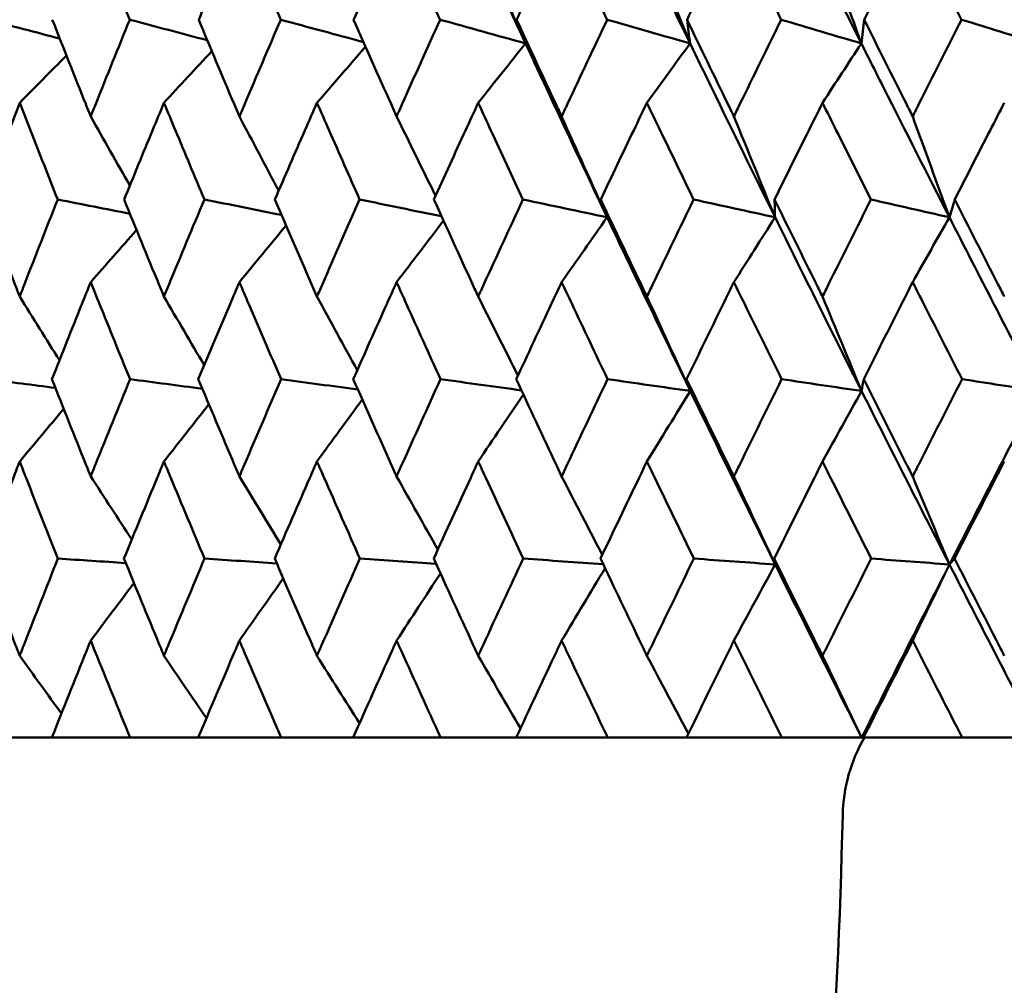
# Model space of a CAD drawing. Header units: millimetres. Extents: x 113 to 2969, y 62 to 2427.
# Tile 124 of 256: x 1120 to 1126, y 143 to 149. Entities that reach past the tile are written whole.
import ezdxf

# ---------------------------------------------------------------- set-up
doc = ezdxf.new("R2010")
doc.units = ezdxf.units.MM
doc.header["$LTSCALE"] = 12
doc.layers.add('Widoczne (ISO)', color=7, linetype='Continuous', lineweight=50)

msp = doc.modelspace()

# ---------------------------------------------------------------- linework, layer by layer
at = {"layer": 'Widoczne (ISO)'}
for p, q in [((1120.1132, 144.3297), (1119.7196, 144.3297)), ((1120.1132, 144.3297), (1120.5952, 144.3297)), ((1121.0143, 144.3297), (1120.5952, 144.3297)), ((1121.0143, 144.3297), (1121.5256, 144.3297)), ((1121.9687, 144.3297), (1121.5256, 144.3297)), ((1121.9687, 144.3297), (1122.5072, 144.3297)), ((1122.9724, 144.3297), (1122.5072, 144.3297)), ((1122.9724, 144.3297), (1123.5362, 144.3297)), ((1124.0216, 144.3297), (1123.5362, 144.3297)), ((1124.0216, 144.3297), (1124.6083, 144.3297)), ((1125.1001, 144.3297), (1124.6083, 144.3297)), ((1125.1122, 144.3297), (1125.1001, 144.3297)), ((1125.1122, 144.3297), (1125.7195, 144.3297)), ((1126.1916, 144.3297), (1125.7195, 144.3297))]:
    msp.add_line(p, q, dxfattribs=at)
msp.add_circle((1134.4943, 112.3297), 50, dxfattribs=at)
msp.add_arc((1125.983, 143.8297), 1, 150, 178.68544, dxfattribs=at)
for points in [[(1123.0302, 148.6056), (1122.8647, 148.9624), (1122.7009, 149.3194), (1122.5389, 149.6763)], [(1124.0436, 148.6056), (1123.8709, 148.9624), (1123.6998, 149.3194), (1123.5303, 149.6763)], [(1125.0983, 148.6056), (1124.919, 148.9624), (1124.7412, 149.3194), (1124.5649, 149.6763)], [(1126.19, 148.6056), (1126.005, 148.9624), (1125.8212, 149.3194), (1125.6388, 149.6763)], [(1122.7386, 149.2669), (1122.8354, 149.0459), (1122.9326, 148.8255), (1123.0302, 148.6056)], [(1123.7778, 149.2669), (1123.866, 149.0459), (1123.9546, 148.8255), (1124.0436, 148.6056)], [(1124.8592, 149.2669), (1124.9385, 149.0459), (1125.0182, 148.8255), (1125.0983, 148.6056)], [(1120.1616, 148.6356), (1120.0134, 148.6743), (1119.8653, 148.7131), (1119.7171, 148.7518)], [(1121.0703, 148.6249), (1120.911, 148.6672), (1120.7517, 148.7095), (1120.5925, 148.7518)], [(1122.0327, 148.6136), (1121.8627, 148.6596), (1121.6927, 148.7057), (1121.5227, 148.7518)], [(1123.0302, 148.6056), (1122.8549, 148.6543), (1122.6796, 148.703), (1122.5042, 148.7518)], [(1123.0302, 148.6056), (1123.012, 148.6543), (1122.9937, 148.703), (1122.9755, 148.7518)], [(1124.0436, 148.6056), (1123.8734, 148.6543), (1123.7032, 148.703), (1123.533, 148.7518)], [(1124.0436, 148.6056), (1124.0373, 148.6543), (1124.0311, 148.703), (1124.0248, 148.7518)], [(1125.0983, 148.6056), (1124.9339, 148.6543), (1124.7694, 148.703), (1124.605, 148.7518)], [(1125.0983, 148.6056), (1125.104, 148.6543), (1125.1097, 148.703), (1125.1155, 148.7518)], [(1126.19, 148.6056), (1126.032, 148.6543), (1125.8741, 148.703), (1125.7161, 148.7518)], [(1121.7458, 148.2397), (1121.8455, 148.3553), (1121.9452, 148.4706), (1122.0449, 148.5858)], [(1122.7386, 148.2397), (1122.8357, 148.3619), (1122.933, 148.4838), (1123.0302, 148.6056)], [(1123.7778, 148.2397), (1123.8663, 148.3619), (1123.9549, 148.4838), (1124.0436, 148.6056)], [(1124.8592, 148.2397), (1124.9388, 148.3619), (1125.0185, 148.4838), (1125.0983, 148.6056)], [(1119.9149, 148.2397), (1120.0109, 148.337), (1120.1068, 148.4341), (1120.2029, 148.5311)], [(1120.8034, 148.2397), (1120.9017, 148.3459), (1121, 148.4519), (1121.0985, 148.5577)], [(1120.3522, 148.156), (1120.4323, 148.0136), (1120.5127, 147.8715), (1120.5933, 147.7296)], [(1121.2681, 148.156), (1121.3485, 148.0032), (1121.4292, 147.8507), (1121.5101, 147.6984)], [(1122.2362, 148.156), (1122.316, 147.9924), (1122.396, 147.8292), (1122.4763, 147.6663)], [(1123.2526, 148.156), (1123.3455, 147.9484), (1123.4388, 147.7413), (1123.5325, 147.5347)], [(1124.3135, 148.156), (1124.3976, 147.9484), (1124.4821, 147.7413), (1124.5669, 147.5347)], [(1125.4145, 148.156), (1125.4895, 147.9484), (1125.5649, 147.7413), (1125.6405, 147.5347)], [(1120.5941, 147.5564), (1120.4457, 147.5857), (1120.2973, 147.615), (1120.1489, 147.6442)], [(1121.5278, 147.5487), (1121.3693, 147.5805), (1121.2108, 147.6124), (1121.0522, 147.6442)], [(1122.5133, 147.5405), (1122.3451, 147.5751), (1122.1768, 147.6096), (1122.0086, 147.6442)], [(1123.5325, 147.5347), (1123.3597, 147.5712), (1123.187, 147.6077), (1123.0143, 147.6442)], [(1123.5325, 147.5347), (1123.5194, 147.5712), (1123.5064, 147.6077), (1123.4933, 147.6442)], [(1124.5669, 147.5347), (1124.3997, 147.5712), (1124.2325, 147.6077), (1124.0653, 147.6442)], [(1124.5669, 147.5347), (1124.5659, 147.5712), (1124.5648, 147.6077), (1124.5638, 147.6442)], [(1125.6405, 147.5347), (1125.4795, 147.5712), (1125.3185, 147.6077), (1125.1574, 147.6442)], [(1125.6405, 147.5347), (1125.6515, 147.5712), (1125.6625, 147.6077), (1125.6735, 147.6442)], [(1123.2526, 147.135), (1123.3458, 147.2684), (1123.4391, 147.4017), (1123.5325, 147.5347)], [(1124.0452, 146.4646), (1123.8725, 146.8213), (1123.7016, 147.178), (1123.5325, 147.5347)], [(1124.3135, 147.135), (1124.3979, 147.2684), (1124.4823, 147.4017), (1124.5669, 147.5347)], [(1125.0996, 146.4646), (1124.9204, 146.8213), (1124.7428, 147.178), (1124.5669, 147.5347)], [(1125.4145, 147.135), (1125.4898, 147.2684), (1125.5651, 147.4017), (1125.6405, 147.5347)], [(1126.1912, 146.4646), (1126.0062, 146.8213), (1125.8226, 147.178), (1125.6405, 147.5347)], [(1121.2681, 147.135), (1121.3638, 147.2516), (1121.4597, 147.368), (1121.5556, 147.4843)], [(1122.2362, 147.135), (1122.3325, 147.2615), (1122.4289, 147.3878), (1122.5253, 147.5139)], [(1120.3522, 147.135), (1120.4464, 147.2422), (1120.5406, 147.3493), (1120.635, 147.4563)], [(1119.9149, 147.0462), (1119.9964, 146.9152), (1120.0781, 146.7843), (1120.1599, 146.6537)], [(1120.8034, 147.0462), (1120.8858, 146.9051), (1120.9684, 146.7641), (1121.0512, 146.6235)], [(1121.7458, 147.0462), (1121.8282, 146.8946), (1121.9109, 146.7433), (1121.9937, 146.5923)], [(1122.7386, 147.0462), (1122.82, 146.8838), (1122.9017, 146.7217), (1122.9836, 146.5599)], [(1123.7778, 147.0462), (1123.8666, 146.8519), (1123.9557, 146.658), (1124.0452, 146.4646)], [(1124.8592, 147.0462), (1124.9391, 146.8519), (1125.0192, 146.658), (1125.0996, 146.4646)], [(1120.1353, 146.4832), (1119.9965, 146.5013), (1119.8578, 146.5194), (1119.719, 146.5374)], [(1121.0398, 146.4785), (1120.8914, 146.4981), (1120.7429, 146.5178), (1120.5945, 146.5374)], [(1121.9977, 146.4735), (1121.8401, 146.4948), (1121.6825, 146.5161), (1121.5249, 146.5374)], [(1123.0053, 146.4683), (1122.839, 146.4913), (1122.6727, 146.5144), (1122.5065, 146.5374)], [(1124.0452, 146.4646), (1123.8752, 146.4889), (1123.7053, 146.5131), (1123.5354, 146.5374)], [(1124.0452, 146.4646), (1124.0376, 146.4889), (1124.03, 146.5131), (1124.0224, 146.5374)], [(1125.0996, 146.4646), (1124.9356, 146.4889), (1124.7715, 146.5131), (1124.6075, 146.5374)], [(1125.0996, 146.4646), (1125.1041, 146.4889), (1125.1085, 146.5131), (1125.113, 146.5374)], [(1126.1912, 146.4646), (1126.0337, 146.4889), (1125.8762, 146.5131), (1125.7186, 146.5374)], [(1122.7386, 146.0305), (1122.8313, 146.1681), (1122.9242, 146.3055), (1123.0171, 146.4427)], [(1123.7778, 146.0305), (1123.8668, 146.1754), (1123.9559, 146.3201), (1124.0452, 146.4646)], [(1124.5679, 145.3959), (1124.3919, 145.752), (1124.2177, 146.1083), (1124.0452, 146.4646)], [(1124.8592, 146.0305), (1124.9393, 146.1754), (1125.0194, 146.3201), (1125.0996, 146.4646)], [(1125.6414, 145.3959), (1125.4592, 145.752), (1125.2786, 146.1083), (1125.0996, 146.4646)], [(1125.6414, 145.3959), (1125.8234, 145.752), (1126.0067, 146.1083), (1126.1912, 146.4646)], [(1120.8034, 146.0305), (1120.8955, 146.148), (1120.9878, 146.2653), (1121.0802, 146.3824)], [(1121.7458, 146.0305), (1121.8388, 146.1578), (1121.9319, 146.2848), (1122.0251, 146.4117)], [(1119.9149, 146.0305), (1120.0053, 146.1386), (1120.0957, 146.2466), (1120.1862, 146.3544)], [(1120.3522, 145.9386), (1120.4363, 145.8087), (1120.5206, 145.679), (1120.6051, 145.5496)], [(1121.2681, 145.9386), (1121.3529, 145.7986), (1121.4378, 145.6589), (1121.523, 145.5195)], [(1122.2362, 145.9386), (1122.3206, 145.7881), (1122.4053, 145.638), (1122.4902, 145.4881)], [(1123.2526, 145.9386), (1123.3358, 145.7771), (1123.4191, 145.616), (1123.5027, 145.4552)], [(1124.3135, 145.9386), (1124.398, 145.7572), (1124.4828, 145.5764), (1124.5679, 145.3959)], [(1125.4145, 145.9386), (1125.4899, 145.7572), (1125.5655, 145.5764), (1125.6414, 145.3959)], [(1120.5682, 145.4049), (1120.4289, 145.414), (1120.2895, 145.4232), (1120.1502, 145.4323)], [(1121.4981, 145.4026), (1121.3499, 145.4125), (1121.2018, 145.4224), (1121.0536, 145.4323)], [(1122.4793, 145.4002), (1122.3229, 145.4109), (1122.1665, 145.4216), (1122.0101, 145.4323)], [(1123.5082, 145.3977), (1123.3441, 145.4092), (1123.18, 145.4208), (1123.0158, 145.4323)], [(1124.5679, 145.3959), (1124.4009, 145.408), (1124.2339, 145.4202), (1124.0669, 145.4323)], [(1124.5679, 145.3959), (1124.566, 145.408), (1124.5641, 145.4202), (1124.5622, 145.4323)], [(1125.6414, 145.3959), (1125.4806, 145.408), (1125.3199, 145.4202), (1125.1591, 145.4323)], [(1125.6414, 145.3959), (1125.6515, 145.408), (1125.6617, 145.4202), (1125.6718, 145.4323)], [(1123.2526, 144.9273), (1123.3416, 145.0762), (1123.4307, 145.2248), (1123.5199, 145.3732)], [(1124.3135, 144.9273), (1124.3982, 145.0838), (1124.483, 145.24), (1124.5679, 145.3959)], [(1125.1001, 144.3297), (1124.921, 144.6849), (1124.7436, 145.0403), (1124.5679, 145.3959)], [(1125.1001, 144.3297), (1125.2792, 144.6849), (1125.4596, 145.0403), (1125.6414, 145.3959)], [(1125.4145, 144.9273), (1125.49, 145.0838), (1125.5657, 145.24), (1125.6414, 145.3959)], [(1126.1916, 144.3297), (1126.0067, 144.6849), (1125.8233, 145.0403), (1125.6414, 145.3959)], [(1121.2681, 144.9273), (1121.358, 145.0551), (1121.4479, 145.1828), (1121.538, 145.3103)], [(1122.2362, 144.9273), (1122.3261, 145.0653), (1122.4162, 145.2032), (1122.5064, 145.3408)], [(1120.3522, 144.9273), (1120.441, 145.0454), (1120.5299, 145.1634), (1120.6188, 145.2812)], [(1119.9149, 144.8339), (1120.0005, 144.715), (1120.0862, 144.5962), (1120.1721, 144.4777)], [(1120.8034, 144.8339), (1120.8903, 144.7052), (1120.9773, 144.5768), (1121.0646, 144.4486)], [(1121.7458, 144.8339), (1121.8331, 144.6951), (1121.9206, 144.5567), (1122.0082, 144.4185)], [(1122.7386, 144.8339), (1122.8252, 144.6845), (1122.912, 144.5355), (1122.9991, 144.3868)], [(1123.7778, 144.8339), (1123.8627, 144.6733), (1123.9478, 144.5131), (1124.0331, 144.3533)], [(1124.8592, 144.8339), (1124.9393, 144.6654), (1125.0196, 144.4973), (1125.1001, 144.3297)]]:
    msp.add_open_spline(points, degree=3, dxfattribs=at)
for points, knots in [([(1120.5925, 148.7518), (1120.5394, 148.8815), (1120.4866, 149.0112), (1120.4067, 149.2086), (1120.3794, 149.2763), (1120.3522, 149.3439)], [0.01681985, 0.01681985, 0.01681985, 0.01681985, 0.06159108, 0.06159108, 0.08495433, 0.08495433, 0.08495433, 0.08495433]), ([(1121.2681, 149.3439), (1121.2392, 149.2763), (1121.2104, 149.2086), (1121.1265, 149.0112), (1121.0717, 148.8815), (1121.0172, 148.7518)], [0.03825175, 0.03825175, 0.03825175, 0.03825175, 0.06160817, 0.06160817, 0.10638617, 0.10638617, 0.10638617, 0.10638617]), ([(1121.5227, 148.7518), (1121.4666, 148.8815), (1121.4107, 149.0112), (1121.3259, 149.2086), (1121.297, 149.2763), (1121.2681, 149.3439)], [0.01681985, 0.01681985, 0.01681985, 0.01681985, 0.06159108, 0.06159108, 0.08495433, 0.08495433, 0.08495433, 0.08495433]), ([(1122.2362, 149.3439), (1122.2057, 149.2763), (1122.1754, 149.2086), (1122.087, 149.0112), (1122.0292, 148.8815), (1121.9716, 148.7518)], [0.03825175, 0.03825175, 0.03825175, 0.03825175, 0.06160817, 0.06160817, 0.10638617, 0.10638617, 0.10638617, 0.10638617]), ([(1122.5042, 148.7518), (1122.4451, 148.8815), (1122.3863, 149.0112), (1122.2971, 149.2086), (1122.2666, 149.2763), (1122.2362, 149.3439)], [0.01681985, 0.01681985, 0.01681985, 0.01681985, 0.06159108, 0.06159108, 0.08495433, 0.08495433, 0.08495433, 0.08495433]), ([(1123.2526, 149.3439), (1123.2208, 149.2763), (1123.189, 149.2086), (1123.0964, 149.0112), (1123.0358, 148.8815), (1122.9755, 148.7518)], [0.03825175, 0.03825175, 0.03825175, 0.03825175, 0.06160817, 0.06160817, 0.10638617, 0.10638617, 0.10638617, 0.10638617]), ([(1123.533, 148.7518), (1123.4712, 148.8815), (1123.4097, 149.0112), (1123.3164, 149.2086), (1123.2845, 149.2763), (1123.2526, 149.3439)], [0.01681985, 0.01681985, 0.01681985, 0.01681985, 0.06159108, 0.06159108, 0.08495433, 0.08495433, 0.08495433, 0.08495433]), ([(1124.3135, 149.3439), (1124.2803, 149.2763), (1124.2472, 149.2086), (1124.1509, 149.0112), (1124.0877, 148.8815), (1124.0248, 148.7518)], [0.03825175, 0.03825175, 0.03825175, 0.03825175, 0.06160817, 0.06160817, 0.10638617, 0.10638617, 0.10638617, 0.10638617]), ([(1124.605, 148.7518), (1124.5409, 148.8815), (1124.4769, 149.0112), (1124.3799, 149.2086), (1124.3466, 149.2763), (1124.3135, 149.3439)], [0.01681985, 0.01681985, 0.01681985, 0.01681985, 0.06159108, 0.06159108, 0.08495433, 0.08495433, 0.08495433, 0.08495433]), ([(1125.4145, 149.3439), (1125.3802, 149.2763), (1125.3459, 149.2086), (1125.2461, 149.0112), (1125.1807, 148.8815), (1125.1155, 148.7518)], [0.03825175, 0.03825175, 0.03825175, 0.03825175, 0.06160817, 0.06160817, 0.10638617, 0.10638617, 0.10638617, 0.10638617]), ([(1125.7161, 148.7518), (1125.6498, 148.8815), (1125.5836, 149.0112), (1125.4832, 149.2086), (1125.4488, 149.2763), (1125.4145, 149.3439)], [0.01681985, 0.01681985, 0.01681985, 0.01681985, 0.06159108, 0.06159108, 0.08495433, 0.08495433, 0.08495433, 0.08495433]), ([(1120.1159, 148.7518), (1120.1839, 148.5788), (1120.2524, 148.4057), (1120.3317, 148.2071), (1120.3419, 148.1816), (1120.3522, 148.156)], [0.02053386, 0.02053386, 0.02053386, 0.02053386, 0.08016461, 0.08016461, 0.08898694, 0.08898694, 0.08898694, 0.08898694]), ([(1120.3522, 148.156), (1120.3624, 148.1815), (1120.3726, 148.207), (1120.4522, 148.4056), (1120.5221, 148.5787), (1120.5925, 148.7518)], [0.07138254, 0.07138254, 0.07138254, 0.07138254, 0.08018544, 0.08018544, 0.13983561, 0.13983561, 0.13983561, 0.13983561]), ([(1121.0172, 148.7518), (1121.0894, 148.5788), (1121.1622, 148.4057), (1121.2464, 148.2071), (1121.2572, 148.1816), (1121.2681, 148.156)], [0.02053386, 0.02053386, 0.02053386, 0.02053386, 0.08016461, 0.08016461, 0.08898694, 0.08898694, 0.08898694, 0.08898694]), ([(1121.2681, 148.156), (1121.2789, 148.1815), (1121.2898, 148.207), (1121.3742, 148.4056), (1121.4482, 148.5787), (1121.5227, 148.7518)], [0.07138254, 0.07138254, 0.07138254, 0.07138254, 0.08018544, 0.08018544, 0.13983561, 0.13983561, 0.13983561, 0.13983561]), ([(1121.9716, 148.7518), (1122.0479, 148.5788), (1122.1247, 148.4057), (1122.2133, 148.2071), (1122.2247, 148.1816), (1122.2362, 148.156)], [0.02053386, 0.02053386, 0.02053386, 0.02053386, 0.08016461, 0.08016461, 0.08898694, 0.08898694, 0.08898694, 0.08898694]), ([(1122.2362, 148.156), (1122.2476, 148.1815), (1122.259, 148.207), (1122.3479, 148.4056), (1122.4259, 148.5787), (1122.5042, 148.7518)], [0.07138254, 0.07138254, 0.07138254, 0.07138254, 0.08018544, 0.08018544, 0.13983561, 0.13983561, 0.13983561, 0.13983561]), ([(1122.9755, 148.7518), (1123.0555, 148.5788), (1123.1359, 148.4057), (1123.2287, 148.2071), (1123.2407, 148.1816), (1123.2526, 148.156)], [0.02053386, 0.02053386, 0.02053386, 0.02053386, 0.08016461, 0.08016461, 0.08898694, 0.08898694, 0.08898694, 0.08898694]), ([(1123.2526, 148.156), (1123.2646, 148.1815), (1123.2766, 148.207), (1123.3696, 148.4056), (1123.4511, 148.5787), (1123.533, 148.7518)], [0.07138254, 0.07138254, 0.07138254, 0.07138254, 0.08018544, 0.08018544, 0.13983561, 0.13983561, 0.13983561, 0.13983561]), ([(1124.0248, 148.7518), (1124.1082, 148.5788), (1124.192, 148.4057), (1124.2886, 148.2071), (1124.301, 148.1816), (1124.3135, 148.156)], [0.02053386, 0.02053386, 0.02053386, 0.02053386, 0.08016461, 0.08016461, 0.08898694, 0.08898694, 0.08898694, 0.08898694]), ([(1124.3135, 148.156), (1124.3259, 148.1815), (1124.3384, 148.207), (1124.4352, 148.4056), (1124.5199, 148.5787), (1124.605, 148.7518)], [0.07138254, 0.07138254, 0.07138254, 0.07138254, 0.08018544, 0.08018544, 0.13983561, 0.13983561, 0.13983561, 0.13983561]), ([(1125.1155, 148.7518), (1125.2019, 148.5788), (1125.2887, 148.4057), (1125.3887, 148.2071), (1125.4016, 148.1816), (1125.4145, 148.156)], [0.02053386, 0.02053386, 0.02053386, 0.02053386, 0.08016461, 0.08016461, 0.08898694, 0.08898694, 0.08898694, 0.08898694]), ([(1125.4145, 148.156), (1125.4274, 148.1815), (1125.4403, 148.207), (1125.5405, 148.4056), (1125.6281, 148.5787), (1125.7161, 148.7518)], [0.07138254, 0.07138254, 0.07138254, 0.07138254, 0.08018544, 0.08018544, 0.13983561, 0.13983561, 0.13983561, 0.13983561]), ([(1123.5325, 147.5347), (1123.4068, 147.7998), (1123.2822, 148.0647), (1123.1157, 148.4216), (1123.0729, 148.5136), (1123.0302, 148.6056)], [0.3692784, 0.3692784, 0.3692784, 0.3692784, 0.4608442, 0.4608442, 0.492629, 0.492629, 0.492629, 0.492629]), ([(1124.5669, 147.5347), (1124.4362, 147.7998), (1124.3064, 148.0647), (1124.1328, 148.4216), (1124.0881, 148.5136), (1124.0436, 148.6056)], [0.3692784, 0.3692784, 0.3692784, 0.3692784, 0.4608442, 0.4608442, 0.492629, 0.492629, 0.492629, 0.492629]), ([(1125.6405, 147.5347), (1125.5052, 147.7998), (1125.3707, 148.0647), (1125.1907, 148.4216), (1125.1445, 148.5136), (1125.0983, 148.6056)], [0.3692784, 0.3692784, 0.3692784, 0.3692784, 0.4608442, 0.4608442, 0.492629, 0.492629, 0.492629, 0.492629]), ([(1119.9149, 148.2397), (1119.8929, 148.1832), (1119.871, 148.1267), (1119.7941, 147.9282), (1119.7395, 147.7862), (1119.6852, 147.6442)], [0.04208868, 0.04208868, 0.04208868, 0.04208868, 0.06158988, 0.06158988, 0.11059803, 0.11059803, 0.11059803, 0.11059803]), ([(1120.1489, 147.6442), (1120.0926, 147.7862), (1120.0367, 147.9282), (1119.959, 148.1267), (1119.9369, 148.1832), (1119.9149, 148.2397)], [0.01259731, 0.01259731, 0.01259731, 0.01259731, 0.06159863, 0.06159863, 0.08110666, 0.08110666, 0.08110666, 0.08110666]), ([(1120.8034, 148.2397), (1120.7799, 148.1832), (1120.7566, 148.1267), (1120.6746, 147.9282), (1120.6164, 147.7862), (1120.5584, 147.6442)], [0.04208868, 0.04208868, 0.04208868, 0.04208868, 0.06158988, 0.06158988, 0.11059803, 0.11059803, 0.11059803, 0.11059803]), ([(1121.0522, 147.6442), (1120.9924, 147.7862), (1120.933, 147.9282), (1120.8503, 148.1267), (1120.8268, 148.1832), (1120.8034, 148.2397)], [0.01259731, 0.01259731, 0.01259731, 0.01259731, 0.06159863, 0.06159863, 0.08110666, 0.08110666, 0.08110666, 0.08110666]), ([(1121.7458, 148.2397), (1121.7211, 148.1832), (1121.6964, 148.1267), (1121.6097, 147.9282), (1121.548, 147.7862), (1121.4867, 147.6442)], [0.04208868, 0.04208868, 0.04208868, 0.04208868, 0.06158988, 0.06158988, 0.11059803, 0.11059803, 0.11059803, 0.11059803]), ([(1122.0086, 147.6442), (1121.9455, 147.7862), (1121.8828, 147.9282), (1121.7954, 148.1267), (1121.7706, 148.1832), (1121.7458, 148.2397)], [0.01259731, 0.01259731, 0.01259731, 0.01259731, 0.06159863, 0.06159863, 0.08110666, 0.08110666, 0.08110666, 0.08110666]), ([(1122.7386, 148.2397), (1122.7126, 148.1832), (1122.6866, 148.1267), (1122.5956, 147.9282), (1122.5308, 147.7862), (1122.4663, 147.6442)], [0.04208868, 0.04208868, 0.04208868, 0.04208868, 0.06158988, 0.06158988, 0.11059803, 0.11059803, 0.11059803, 0.11059803]), ([(1123.0143, 147.6442), (1122.9482, 147.7862), (1122.8823, 147.9282), (1122.7907, 148.1267), (1122.7646, 148.1832), (1122.7386, 148.2397)], [0.01259731, 0.01259731, 0.01259731, 0.01259731, 0.06159863, 0.06159863, 0.08110666, 0.08110666, 0.08110666, 0.08110666]), ([(1123.7778, 148.2397), (1123.7506, 148.1832), (1123.7235, 148.1267), (1123.6285, 147.9282), (1123.5608, 147.7862), (1123.4933, 147.6442)], [0.04208868, 0.04208868, 0.04208868, 0.04208868, 0.06158988, 0.06158988, 0.11059803, 0.11059803, 0.11059803, 0.11059803]), ([(1124.0653, 147.6442), (1123.9964, 147.7862), (1123.9277, 147.9282), (1123.8321, 148.1267), (1123.8049, 148.1832), (1123.7778, 148.2397)], [0.01259731, 0.01259731, 0.01259731, 0.01259731, 0.06159863, 0.06159863, 0.08110666, 0.08110666, 0.08110666, 0.08110666]), ([(1124.8592, 148.2397), (1124.8311, 148.1832), (1124.8029, 148.1267), (1124.7043, 147.9282), (1124.6339, 147.7862), (1124.5638, 147.6442)], [0.04208868, 0.04208868, 0.04208868, 0.04208868, 0.06158988, 0.06158988, 0.11059803, 0.11059803, 0.11059803, 0.11059803]), ([(1125.1574, 147.6442), (1125.086, 147.7862), (1125.0148, 147.9282), (1124.9156, 148.1267), (1124.8874, 148.1832), (1124.8592, 148.2397)], [0.01259731, 0.01259731, 0.01259731, 0.01259731, 0.06159863, 0.06159863, 0.08110666, 0.08110666, 0.08110666, 0.08110666]), ([(1125.9787, 148.2397), (1125.9496, 148.1832), (1125.9206, 148.1267), (1125.8187, 147.9282), (1125.746, 147.7862), (1125.6735, 147.6442)], [0.04208868, 0.04208868, 0.04208868, 0.04208868, 0.06158988, 0.06158988, 0.11059803, 0.11059803, 0.11059803, 0.11059803]), ([(1119.6852, 147.6442), (1119.7514, 147.4702), (1119.8182, 147.2962), (1119.8953, 147.0969), (1119.9051, 147.0715), (1119.9149, 147.0462)], [0.01556037, 0.01556037, 0.01556037, 0.01556037, 0.07555527, 0.07555527, 0.08428623, 0.08428623, 0.08428623, 0.08428623]), ([(1119.9149, 147.0462), (1119.9247, 147.0715), (1119.9346, 147.0968), (1120.012, 147.2961), (1120.0802, 147.4702), (1120.1489, 147.6442)], [0.06686277, 0.06686277, 0.06686277, 0.06686277, 0.07557848, 0.07557848, 0.13558897, 0.13558897, 0.13558897, 0.13558897]), ([(1120.5584, 147.6442), (1120.6291, 147.4702), (1120.7003, 147.2962), (1120.7825, 147.0969), (1120.7929, 147.0715), (1120.8034, 147.0462)], [0.01556037, 0.01556037, 0.01556037, 0.01556037, 0.07555527, 0.07555527, 0.08428623, 0.08428623, 0.08428623, 0.08428623]), ([(1120.8034, 147.0462), (1120.8138, 147.0715), (1120.8243, 147.0968), (1120.9067, 147.2961), (1120.9792, 147.4702), (1121.0522, 147.6442)], [0.06686277, 0.06686277, 0.06686277, 0.06686277, 0.07557848, 0.07557848, 0.13558897, 0.13558897, 0.13558897, 0.13558897]), ([(1121.4867, 147.6442), (1121.5615, 147.4702), (1121.6369, 147.2962), (1121.7237, 147.0969), (1121.7348, 147.0715), (1121.7458, 147.0462)], [0.01556037, 0.01556037, 0.01556037, 0.01556037, 0.07555527, 0.07555527, 0.08428623, 0.08428623, 0.08428623, 0.08428623]), ([(1121.7458, 147.0462), (1121.7569, 147.0715), (1121.7679, 147.0968), (1121.8551, 147.2961), (1121.9316, 147.4702), (1122.0086, 147.6442)], [0.06686277, 0.06686277, 0.06686277, 0.06686277, 0.07557848, 0.07557848, 0.13558897, 0.13558897, 0.13558897, 0.13558897]), ([(1122.4663, 147.6442), (1122.545, 147.4702), (1122.6242, 147.2962), (1122.7154, 147.0969), (1122.727, 147.0715), (1122.7386, 147.0462)], [0.01556037, 0.01556037, 0.01556037, 0.01556037, 0.07555527, 0.07555527, 0.08428623, 0.08428623, 0.08428623, 0.08428623]), ([(1122.7386, 147.0462), (1122.7502, 147.0715), (1122.7618, 147.0968), (1122.8533, 147.2961), (1122.9336, 147.4702), (1123.0143, 147.6442)], [0.06686277, 0.06686277, 0.06686277, 0.06686277, 0.07557848, 0.07557848, 0.13558897, 0.13558897, 0.13558897, 0.13558897]), ([(1123.4933, 147.6442), (1123.5756, 147.4702), (1123.6583, 147.2962), (1123.7536, 147.0969), (1123.7657, 147.0715), (1123.7778, 147.0462)], [0.01556037, 0.01556037, 0.01556037, 0.01556037, 0.07555527, 0.07555527, 0.08428623, 0.08428623, 0.08428623, 0.08428623]), ([(1123.7778, 147.0462), (1123.7899, 147.0715), (1123.802, 147.0968), (1123.8974, 147.2961), (1123.9812, 147.4702), (1124.0653, 147.6442)], [0.06686277, 0.06686277, 0.06686277, 0.06686277, 0.07557848, 0.07557848, 0.13558897, 0.13558897, 0.13558897, 0.13558897]), ([(1124.5638, 147.6442), (1124.6493, 147.4702), (1124.7353, 147.2962), (1124.8341, 147.0969), (1124.8467, 147.0715), (1124.8592, 147.0462)], [0.01556037, 0.01556037, 0.01556037, 0.01556037, 0.07555527, 0.07555527, 0.08428623, 0.08428623, 0.08428623, 0.08428623]), ([(1124.8592, 147.0462), (1124.8718, 147.0715), (1124.8843, 147.0968), (1124.9834, 147.2961), (1125.0703, 147.4702), (1125.1574, 147.6442)], [0.06686277, 0.06686277, 0.06686277, 0.06686277, 0.07557848, 0.07557848, 0.13558897, 0.13558897, 0.13558897, 0.13558897]), ([(1125.6735, 147.6442), (1125.7619, 147.4702), (1125.8507, 147.2962), (1125.9528, 147.0969), (1125.9657, 147.0715), (1125.9787, 147.0462)], [0.01556037, 0.01556037, 0.01556037, 0.01556037, 0.07555527, 0.07555527, 0.08428623, 0.08428623, 0.08428623, 0.08428623]), ([(1120.3522, 147.135), (1120.334, 147.0899), (1120.3159, 147.0448), (1120.2361, 146.8456), (1120.1748, 146.6915), (1120.1139, 146.5374)], [0.04598621, 0.04598621, 0.04598621, 0.04598621, 0.06155279, 0.06155279, 0.11473062, 0.11473062, 0.11473062, 0.11473062]), ([(1120.5945, 146.5374), (1120.5315, 146.6915), (1120.4689, 146.8456), (1120.3885, 147.0447), (1120.3703, 147.0899), (1120.3522, 147.135)], [0.00838421, 0.00838421, 0.00838421, 0.00838421, 0.06155515, 0.06155515, 0.07712864, 0.07712864, 0.07712864, 0.07712864]), ([(1121.2681, 147.135), (1121.2488, 147.0899), (1121.2296, 147.0448), (1121.1449, 146.8456), (1121.0798, 146.6915), (1121.015, 146.5374)], [0.04598621, 0.04598621, 0.04598621, 0.04598621, 0.06155279, 0.06155279, 0.11473062, 0.11473062, 0.11473062, 0.11473062]), ([(1121.5249, 146.5374), (1121.4582, 146.6915), (1121.3919, 146.8456), (1121.3066, 147.0447), (1121.2873, 147.0899), (1121.2681, 147.135)], [0.00838421, 0.00838421, 0.00838421, 0.00838421, 0.06155515, 0.06155515, 0.07712864, 0.07712864, 0.07712864, 0.07712864]), ([(1122.2362, 147.135), (1122.2159, 147.0899), (1122.1957, 147.0448), (1122.1064, 146.8456), (1122.0377, 146.6915), (1121.9694, 146.5374)], [0.04598621, 0.04598621, 0.04598621, 0.04598621, 0.06155279, 0.06155279, 0.11473062, 0.11473062, 0.11473062, 0.11473062]), ([(1122.5065, 146.5374), (1122.4363, 146.6915), (1122.3665, 146.8456), (1122.2768, 147.0447), (1122.2564, 147.0899), (1122.2362, 147.135)], [0.00838421, 0.00838421, 0.00838421, 0.00838421, 0.06155515, 0.06155515, 0.07712864, 0.07712864, 0.07712864, 0.07712864]), ([(1123.2526, 147.135), (1123.2314, 147.0899), (1123.2102, 147.0448), (1123.1168, 146.8456), (1123.0448, 146.6915), (1122.9732, 146.5374)], [0.04598621, 0.04598621, 0.04598621, 0.04598621, 0.06155279, 0.06155279, 0.11473062, 0.11473062, 0.11473062, 0.11473062]), ([(1123.5354, 146.5374), (1123.4621, 146.6915), (1123.3891, 146.8456), (1123.2951, 147.0447), (1123.2739, 147.0899), (1123.2526, 147.135)], [0.00838421, 0.00838421, 0.00838421, 0.00838421, 0.06155515, 0.06155515, 0.07712864, 0.07712864, 0.07712864, 0.07712864]), ([(1124.3135, 147.135), (1124.2914, 147.0899), (1124.2693, 147.0448), (1124.1721, 146.8456), (1124.0971, 146.6915), (1124.0224, 146.5374)], [0.04598621, 0.04598621, 0.04598621, 0.04598621, 0.06155279, 0.06155279, 0.11473062, 0.11473062, 0.11473062, 0.11473062]), ([(1124.6075, 146.5374), (1124.5313, 146.6915), (1124.4554, 146.8456), (1124.3577, 147.0447), (1124.3356, 147.0899), (1124.3135, 147.135)], [0.00838421, 0.00838421, 0.00838421, 0.00838421, 0.06155515, 0.06155515, 0.07712864, 0.07712864, 0.07712864, 0.07712864]), ([(1125.4145, 147.135), (1125.3916, 147.0899), (1125.3688, 147.0448), (1125.2681, 146.8456), (1125.1904, 146.6915), (1125.113, 146.5374)], [0.04598621, 0.04598621, 0.04598621, 0.04598621, 0.06155279, 0.06155279, 0.11473062, 0.11473062, 0.11473062, 0.11473062]), ([(1125.7186, 146.5374), (1125.6399, 146.6915), (1125.5614, 146.8456), (1125.4603, 147.0447), (1125.4374, 147.0899), (1125.4145, 147.135)], [0.00838421, 0.00838421, 0.00838421, 0.00838421, 0.06155515, 0.06155515, 0.07712864, 0.07712864, 0.07712864, 0.07712864]), ([(1120.1139, 146.5374), (1120.1829, 146.3623), (1120.2525, 146.1872), (1120.3325, 145.9876), (1120.3423, 145.9631), (1120.3522, 145.9386)], [0.01044349, 0.01044349, 0.01044349, 0.01044349, 0.07085106, 0.07085106, 0.07930241, 0.07930241, 0.07930241, 0.07930241]), ([(1120.3522, 145.9386), (1120.362, 145.963), (1120.3718, 145.9875), (1120.4521, 146.1871), (1120.5231, 146.3623), (1120.5945, 146.5374)], [0.06241522, 0.06241522, 0.06241522, 0.06241522, 0.0708546, 0.0708546, 0.13127416, 0.13127416, 0.13127416, 0.13127416]), ([(1121.015, 146.5374), (1121.0884, 146.3623), (1121.1624, 146.1872), (1121.2472, 145.9876), (1121.2576, 145.9631), (1121.2681, 145.9386)], [0.01044349, 0.01044349, 0.01044349, 0.01044349, 0.07085106, 0.07085106, 0.07930241, 0.07930241, 0.07930241, 0.07930241]), ([(1121.2681, 145.9386), (1121.2785, 145.963), (1121.2889, 145.9875), (1121.3741, 146.1871), (1121.4493, 146.3623), (1121.5249, 146.5374)], [0.06241522, 0.06241522, 0.06241522, 0.06241522, 0.0708546, 0.0708546, 0.13127416, 0.13127416, 0.13127416, 0.13127416]), ([(1121.9694, 146.5374), (1122.0468, 146.3623), (1122.1248, 146.1872), (1122.2142, 145.9876), (1122.2252, 145.9631), (1122.2362, 145.9386)], [0.01044349, 0.01044349, 0.01044349, 0.01044349, 0.07085106, 0.07085106, 0.07930241, 0.07930241, 0.07930241, 0.07930241]), ([(1122.2362, 145.9386), (1122.2471, 145.963), (1122.2581, 145.9875), (1122.3478, 146.1871), (1122.427, 146.3623), (1122.5065, 146.5374)], [0.06241522, 0.06241522, 0.06241522, 0.06241522, 0.0708546, 0.0708546, 0.13127416, 0.13127416, 0.13127416, 0.13127416]), ([(1122.9732, 146.5374), (1123.0544, 146.3623), (1123.136, 146.1872), (1123.2296, 145.9876), (1123.2411, 145.9631), (1123.2526, 145.9386)], [0.01044349, 0.01044349, 0.01044349, 0.01044349, 0.07085106, 0.07085106, 0.07930241, 0.07930241, 0.07930241, 0.07930241]), ([(1123.2526, 145.9386), (1123.2641, 145.963), (1123.2756, 145.9875), (1123.3695, 146.1871), (1123.4522, 146.3623), (1123.5354, 146.5374)], [0.06241522, 0.06241522, 0.06241522, 0.06241522, 0.0708546, 0.0708546, 0.13127416, 0.13127416, 0.13127416, 0.13127416]), ([(1124.0224, 146.5374), (1124.107, 146.3623), (1124.1921, 146.1872), (1124.2895, 145.9876), (1124.3015, 145.9631), (1124.3135, 145.9386)], [0.01044349, 0.01044349, 0.01044349, 0.01044349, 0.07085106, 0.07085106, 0.07930241, 0.07930241, 0.07930241, 0.07930241]), ([(1124.3135, 145.9386), (1124.3254, 145.963), (1124.3374, 145.9875), (1124.4351, 146.1871), (1124.5211, 146.3623), (1124.6075, 146.5374)], [0.06241522, 0.06241522, 0.06241522, 0.06241522, 0.0708546, 0.0708546, 0.13127416, 0.13127416, 0.13127416, 0.13127416]), ([(1125.113, 146.5374), (1125.2007, 146.3623), (1125.2888, 146.1872), (1125.3897, 145.9876), (1125.4021, 145.9631), (1125.4145, 145.9386)], [0.01044349, 0.01044349, 0.01044349, 0.01044349, 0.07085106, 0.07085106, 0.07930241, 0.07930241, 0.07930241, 0.07930241]), ([(1125.4145, 145.9386), (1125.4269, 145.963), (1125.4393, 145.9875), (1125.5404, 146.1871), (1125.6294, 146.3623), (1125.7186, 146.5374)], [0.06241522, 0.06241522, 0.06241522, 0.06241522, 0.0708546, 0.0708546, 0.13127416, 0.13127416, 0.13127416, 0.13127416]), ([(1119.9149, 146.0305), (1119.9019, 145.9971), (1119.8889, 145.9636), (1119.8114, 145.7642), (1119.7474, 145.5982), (1119.6839, 145.4323)], [0.04993807, 0.04993807, 0.04993807, 0.04993807, 0.0614821, 0.0614821, 0.11877783, 0.11877783, 0.11877783, 0.11877783]), ([(1120.1502, 145.4323), (1120.0843, 145.5982), (1120.019, 145.7642), (1119.941, 145.9636), (1119.928, 145.9971), (1119.9149, 146.0305)], [0.00418374, 0.00418374, 0.00418374, 0.00418374, 0.06147247, 0.06147247, 0.07302352, 0.07302352, 0.07302352, 0.07302352]), ([(1120.8034, 146.0305), (1120.7895, 145.9971), (1120.7756, 145.9636), (1120.6931, 145.7642), (1120.6249, 145.5982), (1120.5571, 145.4323)], [0.04993807, 0.04993807, 0.04993807, 0.04993807, 0.0614821, 0.0614821, 0.11877783, 0.11877783, 0.11877783, 0.11877783]), ([(1121.0536, 145.4323), (1120.9836, 145.5982), (1120.9141, 145.7642), (1120.8312, 145.9636), (1120.8173, 145.9971), (1120.8034, 146.0305)], [0.00418374, 0.00418374, 0.00418374, 0.00418374, 0.06147247, 0.06147247, 0.07302352, 0.07302352, 0.07302352, 0.07302352]), ([(1121.7458, 146.0305), (1121.7312, 145.9971), (1121.7165, 145.9636), (1121.6293, 145.7642), (1121.5571, 145.5982), (1121.4853, 145.4323)], [0.04993807, 0.04993807, 0.04993807, 0.04993807, 0.0614821, 0.0614821, 0.11877783, 0.11877783, 0.11877783, 0.11877783]), ([(1122.0101, 145.4323), (1121.9363, 145.5982), (1121.8629, 145.7642), (1121.7752, 145.9636), (1121.7605, 145.9971), (1121.7458, 146.0305)], [0.00418374, 0.00418374, 0.00418374, 0.00418374, 0.06147247, 0.06147247, 0.07302352, 0.07302352, 0.07302352, 0.07302352]), ([(1122.7386, 146.0305), (1122.7232, 145.9971), (1122.7078, 145.9636), (1122.6162, 145.7642), (1122.5403, 145.5982), (1122.4648, 145.4323)], [0.04993807, 0.04993807, 0.04993807, 0.04993807, 0.0614821, 0.0614821, 0.11877783, 0.11877783, 0.11877783, 0.11877783]), ([(1123.0158, 145.4323), (1122.9384, 145.5982), (1122.8615, 145.7642), (1122.7694, 145.9636), (1122.754, 145.9971), (1122.7386, 146.0305)], [0.00418374, 0.00418374, 0.00418374, 0.00418374, 0.06147247, 0.06147247, 0.07302352, 0.07302352, 0.07302352, 0.07302352]), ([(1123.7778, 146.0305), (1123.7617, 145.9971), (1123.7456, 145.9636), (1123.65, 145.7642), (1123.5707, 145.5982), (1123.4918, 145.4323)], [0.04993807, 0.04993807, 0.04993807, 0.04993807, 0.0614821, 0.0614821, 0.11877783, 0.11877783, 0.11877783, 0.11877783]), ([(1124.0669, 145.4323), (1123.9862, 145.5982), (1123.906, 145.7642), (1123.8099, 145.9636), (1123.7939, 145.9971), (1123.7778, 146.0305)], [0.00418374, 0.00418374, 0.00418374, 0.00418374, 0.06147247, 0.06147247, 0.07302352, 0.07302352, 0.07302352, 0.07302352]), ([(1124.8592, 146.0305), (1124.8426, 145.9971), (1124.8259, 145.9636), (1124.7266, 145.7642), (1124.6442, 145.5982), (1124.5622, 145.4323)], [0.04993807, 0.04993807, 0.04993807, 0.04993807, 0.0614821, 0.0614821, 0.11877783, 0.11877783, 0.11877783, 0.11877783]), ([(1125.1591, 145.4323), (1125.0755, 145.5982), (1124.9923, 145.7642), (1124.8926, 145.9636), (1124.8759, 145.9971), (1124.8592, 146.0305)], [0.00418374, 0.00418374, 0.00418374, 0.00418374, 0.06147247, 0.06147247, 0.07302352, 0.07302352, 0.07302352, 0.07302352]), ([(1125.9787, 146.0305), (1125.9615, 145.9971), (1125.9443, 145.9636), (1125.8417, 145.7642), (1125.7566, 145.5982), (1125.6718, 145.4323)], [0.04993807, 0.04993807, 0.04993807, 0.04993807, 0.0614821, 0.0614821, 0.11877783, 0.11877783, 0.11877783, 0.11877783]), ([(1119.6839, 145.4323), (1119.7513, 145.256), (1119.8192, 145.0798), (1119.8968, 144.8804), (1119.9059, 144.8571), (1119.9149, 144.8339)], [0.00523804, 0.00523804, 0.00523804, 0.00523804, 0.06606705, 0.06606705, 0.07409033, 0.07409033, 0.07409033, 0.07409033]), ([(1119.9149, 144.8339), (1119.924, 144.8571), (1119.933, 144.8803), (1120.011, 145.0797), (1120.0803, 145.256), (1120.1502, 145.4323)], [0.05804162, 0.05804162, 0.05804162, 0.05804162, 0.06605559, 0.06605559, 0.12689392, 0.12689392, 0.12689392, 0.12689392]), ([(1120.5571, 145.4323), (1120.629, 145.256), (1120.7014, 145.0798), (1120.7841, 144.8804), (1120.7937, 144.8571), (1120.8034, 144.8339)], [0.00523804, 0.00523804, 0.00523804, 0.00523804, 0.06606705, 0.06606705, 0.07409033, 0.07409033, 0.07409033, 0.07409033]), ([(1120.8034, 144.8339), (1120.813, 144.8571), (1120.8227, 144.8803), (1120.9056, 145.0797), (1120.9794, 145.256), (1121.0536, 145.4323)], [0.05804162, 0.05804162, 0.05804162, 0.05804162, 0.06605559, 0.06605559, 0.12689392, 0.12689392, 0.12689392, 0.12689392]), ([(1121.4853, 145.4323), (1121.5614, 145.256), (1121.6381, 145.0798), (1121.7254, 144.8804), (1121.7356, 144.8571), (1121.7458, 144.8339)], [0.00523804, 0.00523804, 0.00523804, 0.00523804, 0.06606705, 0.06606705, 0.07409033, 0.07409033, 0.07409033, 0.07409033]), ([(1121.7458, 144.8339), (1121.756, 144.8571), (1121.7662, 144.8803), (1121.8539, 145.0797), (1121.9318, 145.256), (1122.0101, 145.4323)], [0.05804162, 0.05804162, 0.05804162, 0.05804162, 0.06605559, 0.06605559, 0.12689392, 0.12689392, 0.12689392, 0.12689392]), ([(1122.4648, 145.4323), (1122.5449, 145.256), (1122.6254, 145.0798), (1122.7172, 144.8804), (1122.7279, 144.8571), (1122.7386, 144.8339)], [0.00523804, 0.00523804, 0.00523804, 0.00523804, 0.06606705, 0.06606705, 0.07409033, 0.07409033, 0.07409033, 0.07409033]), ([(1122.7386, 144.8339), (1122.7493, 144.8571), (1122.76, 144.8803), (1122.852, 145.0797), (1122.9337, 145.256), (1123.0158, 145.4323)], [0.05804162, 0.05804162, 0.05804162, 0.05804162, 0.06605559, 0.06605559, 0.12689392, 0.12689392, 0.12689392, 0.12689392]), ([(1123.4918, 145.4323), (1123.5755, 145.256), (1123.6596, 145.0798), (1123.7554, 144.8804), (1123.7666, 144.8571), (1123.7778, 144.8339)], [0.00523804, 0.00523804, 0.00523804, 0.00523804, 0.06606705, 0.06606705, 0.07409033, 0.07409033, 0.07409033, 0.07409033]), ([(1123.7778, 144.8339), (1123.7889, 144.8571), (1123.8001, 144.8803), (1123.8961, 145.0797), (1123.9813, 145.256), (1124.0669, 145.4323)], [0.05804162, 0.05804162, 0.05804162, 0.05804162, 0.06605559, 0.06605559, 0.12689392, 0.12689392, 0.12689392, 0.12689392]), ([(1124.5622, 145.4323), (1124.6492, 145.256), (1124.7366, 145.0798), (1124.836, 144.8804), (1124.8476, 144.8571), (1124.8592, 144.8339)], [0.00523804, 0.00523804, 0.00523804, 0.00523804, 0.06606705, 0.06606705, 0.07409033, 0.07409033, 0.07409033, 0.07409033]), ([(1124.8592, 144.8339), (1124.8708, 144.8571), (1124.8824, 144.8803), (1124.9821, 145.0797), (1125.0704, 145.256), (1125.1591, 145.4323)], [0.05804162, 0.05804162, 0.05804162, 0.05804162, 0.06605559, 0.06605559, 0.12689392, 0.12689392, 0.12689392, 0.12689392]), ([(1125.6718, 145.4323), (1125.7618, 145.256), (1125.8521, 145.0798), (1125.9548, 144.8804), (1125.9667, 144.8571), (1125.9787, 144.8339)], [0.00523804, 0.00523804, 0.00523804, 0.00523804, 0.06606705, 0.06606705, 0.07409033, 0.07409033, 0.07409033, 0.07409033]), ([(1120.3522, 144.9273), (1120.3435, 144.9057), (1120.3348, 144.8842), (1120.2547, 144.685), (1120.1837, 144.5073), (1120.1132, 144.3297)], [0.05393723, 0.05393723, 0.05393723, 0.05393723, 0.06137399, 0.06137399, 0.12273355, 0.12273355, 0.12273355, 0.12273355]), ([(1120.5952, 144.3297), (1120.5223, 144.5073), (1120.45, 144.6849), (1120.3696, 144.8842), (1120.3609, 144.9057), (1120.3522, 144.9273)], [0, 0, 0, 0, 0.06135239, 0.06135239, 0.06879633, 0.06879633, 0.06879633, 0.06879633]), ([(1121.2681, 144.9273), (1121.2589, 144.9057), (1121.2497, 144.8842), (1121.1646, 144.685), (1121.0892, 144.5073), (1121.0143, 144.3297)], [0.05393723, 0.05393723, 0.05393723, 0.05393723, 0.06137399, 0.06137399, 0.12273355, 0.12273355, 0.12273355, 0.12273355]), ([(1121.5256, 144.3297), (1121.4485, 144.5073), (1121.3718, 144.6849), (1121.2865, 144.8842), (1121.2773, 144.9057), (1121.2681, 144.9273)], [0, 0, 0, 0, 0.06135239, 0.06135239, 0.06879633, 0.06879633, 0.06879633, 0.06879633]), ([(1122.2362, 144.9273), (1122.2265, 144.9057), (1122.2168, 144.8842), (1122.1272, 144.685), (1122.0477, 144.5073), (1121.9687, 144.3297)], [0.05393723, 0.05393723, 0.05393723, 0.05393723, 0.06137399, 0.06137399, 0.12273355, 0.12273355, 0.12273355, 0.12273355]), ([(1122.5072, 144.3297), (1122.4261, 144.5073), (1122.3455, 144.6849), (1122.2556, 144.8842), (1122.2459, 144.9057), (1122.2362, 144.9273)], [0, 0, 0, 0, 0.06135239, 0.06135239, 0.06879633, 0.06879633, 0.06879633, 0.06879633]), ([(1123.2526, 144.9273), (1123.2425, 144.9057), (1123.2323, 144.8842), (1123.1385, 144.685), (1123.0553, 144.5073), (1122.9724, 144.3297)], [0.05393723, 0.05393723, 0.05393723, 0.05393723, 0.06137399, 0.06137399, 0.12273355, 0.12273355, 0.12273355, 0.12273355]), ([(1123.5362, 144.3297), (1123.4514, 144.5073), (1123.367, 144.6849), (1123.273, 144.8842), (1123.2628, 144.9057), (1123.2526, 144.9273)], [0, 0, 0, 0, 0.06135239, 0.06135239, 0.06879633, 0.06879633, 0.06879633, 0.06879633]), ([(1124.3135, 144.9273), (1124.3029, 144.9057), (1124.2924, 144.8842), (1124.1947, 144.685), (1124.108, 144.5073), (1124.0216, 144.3297)], [0.05393723, 0.05393723, 0.05393723, 0.05393723, 0.06137399, 0.06137399, 0.12273355, 0.12273355, 0.12273355, 0.12273355]), ([(1124.6083, 144.3297), (1124.5202, 144.5073), (1124.4325, 144.6849), (1124.3346, 144.8842), (1124.3241, 144.9057), (1124.3135, 144.9273)], [0, 0, 0, 0, 0.06135239, 0.06135239, 0.06879633, 0.06879633, 0.06879633, 0.06879633]), ([(1125.4145, 144.9273), (1125.4036, 144.9057), (1125.3926, 144.8842), (1125.2915, 144.685), (1125.2017, 144.5073), (1125.1122, 144.3297)], [0.05393723, 0.05393723, 0.05393723, 0.05393723, 0.06137399, 0.06137399, 0.12273355, 0.12273355, 0.12273355, 0.12273355]), ([(1125.7195, 144.3297), (1125.6284, 144.5073), (1125.5377, 144.6849), (1125.4364, 144.8842), (1125.4254, 144.9057), (1125.4145, 144.9273)], [0, 0, 0, 0, 0.06135239, 0.06135239, 0.06879633, 0.06879633, 0.06879633, 0.06879633]), ([(1119.967, 130.0113), (1120.6059, 130.5515), (1121.1839, 131.1682), (1122.2181, 132.5546), (1122.6743, 133.3243), (1123.4649, 135.0168), (1123.7993, 135.9395), (1124.3463, 137.9381), (1124.559, 139.0139), (1124.8625, 141.3185), (1124.9533, 142.5473), (1124.9833, 143.8526)], [1, 1, 1, 1, 1.1906229, 1.1906229, 1.3812459, 1.3812459, 1.5718688, 1.5718688, 1.7624917, 1.7624917, 1.9531146, 1.9531146, 1.9531146, 1.9531146])]:
    msp.add_open_spline(points, degree=3, knots=knots, dxfattribs=at)

doc.saveas('drawing.dxf')
